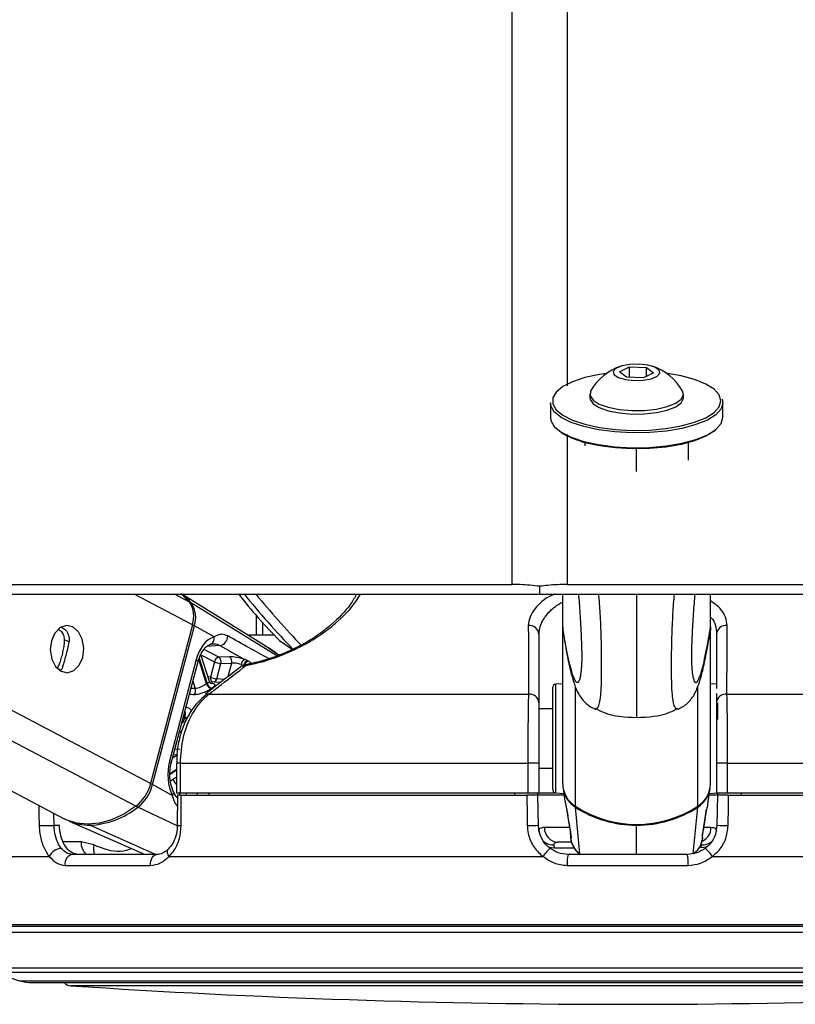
# Model space of a CAD drawing. Header units: millimetres. Extents: x 20 to 26560, y 40 to 18133.
# Tile 6 of 97: x 5116 to 5273, y 5933 to 6133. Entities that reach past the tile are written whole.
import ezdxf

# ---------------------------------------------------------------- set-up
doc = ezdxf.new("R2010")
doc.units = ezdxf.units.MM
doc.header["$LTSCALE"] = 2

msp = doc.modelspace()

# ---------------------------------------------------------------- linework, layer by layer
at = {"color": 7, "linetype": 'Continuous', "lineweight": 25}
for p, q in [((5237.77, 6061.75), (5239.8, 6062.73)), ((5239.8, 6062.73), (5243.25, 6062.61)), ((5239.8, 6060.62), (5239.8, 6062.73)), ((5243.25, 6062.61), (5244.66, 6061.5)), ((5243.25, 6060.82), (5243.25, 6062.61)), ((5239.18, 6060.65), (5237.77, 6061.75)), ((5242.63, 6060.52), (5239.18, 6060.65)), ((5244.66, 6061.5), (5242.63, 6060.52)), ((5231.72, 6057.18), (5231.72, 6056.47)), ((5250.72, 6056.47), (5250.72, 6057.18)), ((5223.72, 6055.46), (5223.72, 6052.46)), ((5258.72, 6052.46), (5258.72, 6055.46)), ((5230.72, 6047.37), (5230.72, 6046.69)), ((5251.72, 6043.79), (5251.72, 6047.37)), ((5038.49, 6016.65), (5125.08, 5971.1)), ((5165.85, 6006.19), (5148.94, 6016.65)), ((5221.54, 6018.23), (5221.54, 6016.65)), ((5226.22, 6010.02), (5226.22, 6016.65)), ((5256.22, 6010.02), (5256.22, 6016.65)), ((5164.05, 6012.37), (5164.05, 6008.36)), ((5151.09, 6010.43), (5142.62, 5978.24)), ((5143.02, 5978.02), (5151.49, 6010.21)), ((5155.48, 6007.98), (5151.49, 6010.21)), ((5226.22, 6010.02), (5226.22, 6010.01)), ((5226.22, 5978.24), (5226.22, 6010.01)), ((5256.22, 6010.02), (5256.22, 6010.01)), ((5256.22, 5978.24), (5256.22, 6008.89)), ((5168.79, 6007.25), (5171.36, 6005.47)), ((5221.42, 5994.61), (5221.42, 6008.5)), ((5257.42, 6008.5), (5257.42, 5997.49)), ((5168.74, 6004.15), (5166.05, 6006.04)), ((5151.87, 6003.36), (5146.45, 5982.74)), ((5146.81, 5982.36), (5152.23, 6002.98)), ((5154.58, 5998.95), (5152.81, 6004.4)), ((5155.55, 6002.92), (5154.73, 5999.81)), ((5158.62, 6003.95), (5156.47, 6003.86)), ((5156.88, 6002.57), (5159.03, 6002.66)), ((5162.32, 6003.1), (5161.62, 6003.43)), ((5124.6, 6001.46), (5124.38, 6001.2)), ((5156.06, 5999.46), (5156.88, 6002.57)), ((5160.98, 6002.37), (5161.46, 6002.17)), ((5161.34, 6002.03), (5161.29, 6001.99)), ((5156.79, 5998.73), (5154.85, 5998.87)), ((5224.22, 5991), (5224.22, 5997.79)), ((5226.22, 5998.46), (5224.79, 5998.39)), ((5257.42, 5998.4), (5256.22, 5998.46)), ((5153.85, 5996.23), (5153.79, 5996.18)), ((5154.44, 5996.36), (5219.28, 5996.36)), ((5257.42, 5996.51), (5257.42, 5994.61)), ((5259.55, 5996.36), (5324.39, 5996.36)), ((5224.22, 5993.36), (5221.42, 5993.36)), ((5224.22, 5976.93), (5224.22, 5991)), ((5147.87, 5982.36), (5147.87, 5976.36)), ((5148.66, 5982.36), (5219.15, 5982.36)), ((5148.66, 5976.36), (5148.66, 5982.36)), ((5221.42, 5982.36), (5219.15, 5982.36)), ((5219.15, 5982.36), (5219.15, 5976.36)), ((5221.42, 5976.36), (5221.42, 5982.36)), ((5221.42, 5981.36), (5224.22, 5981.36)), ((5259.69, 5982.36), (5257.42, 5982.36)), ((5257.42, 5982.36), (5257.42, 5976.36)), ((5259.69, 5982.36), (5330.18, 5982.36)), ((5259.69, 5976.36), (5259.69, 5982.36)), ((5146.62, 5978.81), (5147.87, 5979.61)), ((5147.01, 5975.79), (5143.02, 5978.02)), ((5226.31, 5977.23), (5226.69, 5974.69)), ((5255.73, 5974.62), (5256.12, 5977.23)), ((5147.87, 5976.36), (5148.66, 5976.36)), ((5148.04, 5975.86), (5148.03, 5969.72)), ((5148.66, 5976.36), (5219.15, 5976.36)), ((5148.83, 5975.86), (5218.93, 5975.86)), ((5154.45, 5976.36), (5154.45, 5975.86)), ((5216.42, 5976.36), (5216.42, 5975.86)), ((5219.15, 5976.36), (5221.42, 5976.36)), ((5221.21, 5975.86), (5221.2, 5976.36)), ((5221.31, 5969.75), (5221.21, 5975.86)), ((5226.52, 5975.86), (5221.21, 5975.86)), ((5221.42, 5976.36), (5224.63, 5976.36)), ((5224.79, 5976.33), (5226.46, 5976.24)), ((5257.63, 5975.86), (5255.92, 5975.86)), ((5255.97, 5976.24), (5257.63, 5976.33)), ((5257.42, 5976.36), (5259.69, 5976.36)), ((5257.63, 5975.86), (5257.52, 5969.75)), ((5257.64, 5976.36), (5257.63, 5975.86)), ((5259.69, 5976.36), (5330.18, 5976.36)), ((5259.9, 5975.86), (5330.01, 5975.86)), ((5262.42, 5976.36), (5262.42, 5975.86)), ((5227.01, 5973.03), (5227.21, 5971.81)), ((5229.73, 5963.96), (5228.81, 5973.43)), ((5252.71, 5963.96), (5253.63, 5973.43)), ((5254.64, 5968.11), (5255.42, 5973.03)), ((5255.36, 5972.78), (5255.43, 5973.03)), ((5227.21, 5971.81), (5227.82, 5968.11)), ((5124.11, 5969.75), (5123.01, 5969.75)), ((5126.11, 5970.62), (5141.48, 5963.86)), ((5227.83, 5967.18), (5227.87, 5966.96)), ((5131.12, 5965.77), (5128.49, 5966.41)), ((5224.55, 5965.21), (5224.48, 5965.8)), ((5228.02, 5966.36), (5225.23, 5966.36)), ((5254.35, 5965.8), (5254.28, 5965.21)), ((5090.62, 5963.46), (5122.06, 5963.46)), ((5143.9, 5963.86), (5126.78, 5963.86)), ((5146.35, 5963.46), (5222.24, 5963.46)), ((5251.52, 5963.86), (5227.31, 5963.86)), ((5256.6, 5963.46), (5332.48, 5963.46)), ((5125.27, 5961.64), (5142.62, 5961.64)), ((5227.15, 5961.64), (5251.68, 5961.64)), ((5382.52, 5949.26), (5096.31, 5949.26)), ((5110.72, 5939.98), (5116.04, 5938.25)), ((5118.52, 5937.86), (5360.32, 5937.86))]:
    msp.add_line(p, q, dxfattribs=at)
at = {"color": 8, "linetype": 'Continuous', "lineweight": 25}
for p, q in [((5227.12, 6049.03), (5227.12, 6018.61)), ((5241.22, 6041.51), (5241.22, 6046.11)), ((5139.59, 5973.62), (5057.79, 6016.65)), ((5142.62, 5978.24), (5069.6, 6016.65)), ((5151.09, 6010.43), (5139.26, 6016.65)), ((5150.49, 6015.05), (5147.43, 6016.65)), ((5168.24, 6004.1), (5150.89, 6014.8)), ((5126.03, 6006.96), (5125.17, 6007.41)), ((5156.47, 6003.86), (5153.46, 6005.44)), ((5156.67, 6006.22), (5154.04, 6006.04)), ((5153.98, 5998.45), (5152.37, 6003.41)), ((5152.44, 6003.63), (5154.09, 5998.52)), ((5152.83, 6004.35), (5155.55, 6002.92)), ((5159.03, 6002.66), (5158.3, 5999.9)), ((5168.9, 6004.36), (5168.44, 6004.36)), ((5124.38, 6001.2), (5123.7, 6001.56)), ((5161.45, 6002.1), (5161.46, 6002.17)), ((5161.46, 6002.17), (5161.55, 6002.13)), ((5151.19, 5999.01), (5151.67, 5997.52)), ((5157.58, 5999.34), (5156.06, 5999.46)), ((5151.67, 5997.52), (5150.8, 5997.53)), ((5224.79, 5998.39), (5224.79, 5991.21)), ((5228.79, 5973.62), (5228.79, 5997.84)), ((5253.65, 5973.62), (5253.65, 5997.87)), ((5257.65, 5994.61), (5257.65, 5991.21)), ((5149.5, 5991.54), (5149.26, 5991.67)), ((5149.3, 5991.84), (5149.55, 5991.71)), ((5224.79, 5991.21), (5224.79, 5976.33)), ((5148.54, 5985.17), (5147.56, 5985.2)), ((5148.14, 5984.07), (5147.08, 5983.38)), ((5147.27, 5984.1), (5148.14, 5984.07)), ((5146.56, 5980.29), (5147.87, 5981.14)), ((5147.87, 5980.93), (5146.56, 5980.09)), ((5148.66, 5982.36), (5147.87, 5982.36)), ((5148.56, 5976.36), (5148.43, 5975.86)), ((5149.85, 5975.86), (5149.99, 5976.36)), ((5152.11, 5976.36), (5151.98, 5975.86)), ((5148.02, 5969.64), (5140, 5973.43)), ((5123.01, 5969.75), (5122.95, 5972.22)), ((5143.61, 5963.86), (5130.27, 5969.78)), ((5227.73, 5969.31), (5222.52, 5969.31)), ((5241.22, 5969.96), (5241.22, 5969.78)), ((5241.22, 5963.86), (5241.22, 5969.78)), ((5256.31, 5969.31), (5255.02, 5969.31)), ((5254.55, 5967.77), (5254.65, 5968.11)), ((5128.49, 5966.41), (5124.87, 5966.41)), ((5224.55, 5965.21), (5228.5, 5965.21)), ((5383.22, 5949.55), (5095.61, 5949.55)), ((5097.57, 5948.08), (5381.26, 5948.08)), ((5108.88, 5940.85), (5369.95, 5940.85)), ((5110.72, 5939.98), (5368.12, 5939.98)), ((5116.04, 5938.25), (5362.79, 5938.25)), ((5331.99, 5937.23), (5126.4, 5937.23))]:
    msp.add_line(p, q, dxfattribs=at)
at = {"color": 8, "linetype": 'Continuous', "lineweight": 25, "flags": 128}
for points in [[(5215.96, 6018.61), (5216.02, 6839.36), (5216.04, 6946.84), (5216.07, 7054.33), (5216.12, 7161.82), (5216.2, 7269.32), (5216.29, 7321.06)], [(5151.87, 6003.36), (5152.03, 6003.26), (5152.15, 6003.16), (5152.22, 6003.07), (5152.24, 6002.99), (5152.23, 6002.98)], [(5154.73, 5999.81), (5154.41, 5999.85), (5154.28, 5999.86)], [(5146.45, 5982.74), (5146.61, 5982.64), (5146.73, 5982.54), (5146.8, 5982.45), (5146.81, 5982.37), (5146.81, 5982.36)], [(5147.01, 5975.79), (5147.15, 5975.97), (5147.25, 5976.14), (5147.3, 5976.3), (5147.29, 5976.44), (5147.27, 5976.51)], [(5119.91, 5973.82), (5119.95, 5971.86), (5120, 5969.69)], [(5146.35, 5963.46), (5146.18, 5963.79), (5146.07, 5964.1), (5146.02, 5964.39), (5146.04, 5964.64), (5146.13, 5964.85), (5146.2, 5964.93)], [(5223.71, 5965.26), (5223.94, 5965.23), (5224.55, 5965.21)], [(5255.43, 5965.33), (5254.89, 5965.23), (5254.28, 5965.21)]]:
    msp.add_lwpolyline(points, dxfattribs=at)
at = {"color": 7, "linetype": 'Continuous', "lineweight": 25, "flags": 128}
for points in [[(5240.73, 6059.97), (5242.57, 6060.03), (5244.21, 6060.34), (5245.39, 6060.84), (5245.94, 6061.45), (5245.77, 6062.1), (5244.91, 6062.67), (5243.48, 6063.09), (5241.71, 6063.28), (5239.86, 6063.22), (5238.22, 6062.92), (5237.04, 6062.42), (5236.49, 6061.8), (5236.66, 6061.15), (5237.53, 6060.58), (5238.96, 6060.17), (5240.73, 6059.97)], [(5235.11, 6061.41), (5233.69, 6061.2), (5230.75, 6060.56), (5228.24, 6059.73), (5226.27, 6058.73), (5224.9, 6057.62), (5224.2, 6056.44), (5224.2, 6055.23), (5224.9, 6054.04), (5226.27, 6052.93), (5228.24, 6051.94), (5230.75, 6051.11), (5233.69, 6050.47), (5236.93, 6050.05), (5240.35, 6049.86), (5243.81, 6049.92), (5247.16, 6050.23), (5250.26, 6050.76), (5253, 6051.5), (5255.25, 6052.42), (5256.93, 6053.47), (5257.97, 6054.63), (5258.32, 6055.83), (5258.32, 6055.83)], [(5258.32, 6055.83), (5257.97, 6057.04), (5256.93, 6058.19), (5255.25, 6059.25), (5253, 6060.16), (5250.26, 6060.9), (5247.59, 6061.38)], [(5231.89, 6057.81), (5231.86, 6057.75), (5231.77, 6056.85), (5232.38, 6055.97), (5233.64, 6055.18), (5235.47, 6054.54), (5237.72, 6054.1), (5240.23, 6053.88)], [(5240.23, 6053.88), (5242.82, 6053.91), (5245.29, 6054.18), (5247.45, 6054.68), (5249.15, 6055.36), (5250.27, 6056.18), (5250.71, 6057.07), (5250.55, 6057.81)], [(5258.6, 6056.16), (5258.72, 6055.46), (5258.36, 6054.23), (5257.3, 6053.04), (5255.58, 6051.96), (5253.27, 6051.02), (5250.47, 6050.27), (5247.29, 6049.72), (5243.87, 6049.41), (5240.33, 6049.35), (5236.83, 6049.54), (5233.51, 6049.97), (5230.51, 6050.62), (5227.94, 6051.47), (5225.92, 6052.49), (5224.52, 6053.63), (5223.81, 6054.84), (5223.72, 6055.46)], [(5231.72, 6056.47), (5231.77, 6056.14), (5232.38, 6055.26), (5233.64, 6054.47), (5235.47, 6053.83), (5237.72, 6053.39), (5240.23, 6053.17)], [(5240.23, 6053.17), (5242.82, 6053.2), (5245.29, 6053.47), (5247.45, 6053.97), (5249.15, 6054.65), (5250.27, 6055.46), (5250.71, 6056.36), (5250.72, 6056.47)], [(5223.72, 6052.46), (5223.81, 6051.84), (5224.52, 6050.63), (5225.92, 6049.49), (5227.94, 6048.47), (5230.51, 6047.62), (5233.51, 6046.97), (5236.83, 6046.54), (5240.33, 6046.35), (5243.87, 6046.41), (5247.29, 6046.72), (5250.47, 6047.27), (5253.27, 6048.03), (5255.58, 6048.96), (5257.3, 6050.05), (5258.36, 6051.23), (5258.72, 6052.46)], [(5257.26, 6050.01), (5256.93, 6049.73), (5255.25, 6048.67), (5253, 6047.75), (5250.26, 6047.01), (5247.16, 6046.48), (5243.81, 6046.18), (5240.35, 6046.11), (5236.93, 6046.3), (5233.69, 6046.72), (5230.75, 6047.36), (5228.24, 6048.19), (5226.27, 6049.18), (5225.18, 6050.01)], [(5110.01, 6018.61), (5125.53, 6018.61), (5133.29, 6018.61), (5148.81, 6018.61), (5156.57, 6018.61), (5164.32, 6018.61), (5179.84, 6018.61), (5187.6, 6018.61), (5201.78, 6018.61), (5215.96, 6018.61)], [(5227.12, 6018.61), (5231, 6018.61), (5246.52, 6018.61), (5254.27, 6018.61), (5269.79, 6018.61), (5277.55, 6018.61), (5293.07, 6018.61), (5300.83, 6018.61), (5308.59, 6018.61), (5324.1, 6018.61), (5331.86, 6018.61), (5347.38, 6018.61), (5355.14, 6018.61), (5370.66, 6018.61), (5378.41, 6018.61), (5386.17, 6018.61), (5401.69, 6018.61), (5409.45, 6018.61), (5424.97, 6018.61), (5432.73, 6018.61)], [(5112.75, 6016.65), (5120.51, 6016.65), (5136.02, 6016.65), (5143.78, 6016.65), (5159.3, 6016.65), (5167.06, 6016.65), (5182.58, 6016.65), (5190.34, 6016.65), (5198.09, 6016.65), (5209.82, 6016.65), (5221.54, 6016.65)], [(5148.78, 6016.7), (5148.89, 6016.62), (5150.49, 6015.05)], [(5221.54, 6016.65), (5225.42, 6016.65), (5233.18, 6016.65), (5248.69, 6016.65), (5256.45, 6016.65), (5264.21, 6016.65), (5279.73, 6016.65), (5287.49, 6016.65), (5303, 6016.65), (5310.76, 6016.65), (5326.28, 6016.65), (5334.04, 6016.65), (5341.8, 6016.65), (5357.32, 6016.65), (5365.07, 6016.65), (5380.59, 6016.65), (5388.35, 6016.65), (5403.87, 6016.65), (5411.63, 6016.65), (5419.39, 6016.65), (5434.9, 6016.65)], [(5126.83, 6009.99), (5125.53, 6010.29), (5124.24, 6009.85), (5123.16, 6008.76), (5122.47, 6007.16), (5122.26, 6005.32), (5122.56, 6003.49), (5123.34, 6001.97), (5124.47, 6000.99), (5125.77, 6000.69), (5127.06, 6001.13), (5128.14, 6002.22), (5128.83, 6003.82), (5129.04, 6005.67), (5128.74, 6007.49), (5127.96, 6009.01), (5126.83, 6009.99)], [(5162.44, 6003.04), (5162.41, 6003.06), (5162.32, 6003.1)], [(5162.12, 6002.37), (5162.15, 6002.37), (5162.19, 6002.37)], [(5148.82, 5969.69), (5148.82, 5973.68), (5148.83, 5975.86)], [(5218.93, 5975.86), (5219, 5971.86), (5219.04, 5969.69)], [(5259.79, 5969.69), (5259.86, 5973.68), (5259.9, 5975.86)], [(5139.59, 5973.62), (5137.16, 5972.05), (5134.69, 5970.9), (5132.23, 5970.2), (5129.84, 5969.96), (5127.57, 5970.2), (5125.48, 5970.9), (5125.08, 5971.1)], [(5120, 5969.69), (5120.3, 5969.69), (5120.65, 5969.7), (5121.04, 5969.71), (5121.46, 5969.72), (5121.89, 5969.73), (5122.3, 5969.74), (5122.68, 5969.75), (5123.01, 5969.75)], [(5227.89, 5967.77), (5227.79, 5968.12), (5227.78, 5968.15)], [(5254.65, 5968.11), (5254.65, 5968.12), (5254.65, 5968.15)], [(5142.62, 5961.64), (5142.61, 5962.06), (5142.67, 5962.47), (5142.78, 5962.86), (5142.94, 5963.2), (5143.14, 5963.48), (5143.37, 5963.69), (5143.63, 5963.82), (5143.9, 5963.86)]]:
    msp.add_lwpolyline(points, dxfattribs=at)
at = {"color": 7, "linetype": 'Continuous', "lineweight": 25}
for centre, radius, start, end in [((5241.22, 6052.72), 10.63, 107.2827, 151.3843), ((5241.22, 6052.72), 10.63, 28.6157, 72.7173), ((5143.06, 6008.42), 10.1, 39.161, 55.2623), ((5230.35, 6069.9), 87.83, 217.2856, 225.504), ((5293.68, 6123.83), 170.1, 219.0404, 224.1114), ((5146.12, 6012.13), 5.25, 341.1561, 33.7642), ((5146.54, 6011.9), 5.22, 341.1561, 33.7642), ((5219.51, 6008.36), 1.91, 4.3546, 97.8182), ((5259.32, 6008.36), 1.91, 82.1818, 175.6454), ((5154.32, 6007.63), 1.21, 283.6815, 16.8539), ((5156.31, 6008.13), 1.95, 280.669, 0.712), ((5156.73, 6002.69), 1.2, 102.469, 168.7467), ((5157.07, 6006.01), 3.44, 243.8208, 266.8784), ((5155.71, 6002.91), 1.21, 344.1583, 51.71), ((5157.86, 6002.99), 1.21, 344.1583, 51.71), ((5162.56, 6002.12), 1.61, 125.7992, 171.1452), ((5162.67, 6001.92), 1.24, 106.8627, 168.1982), ((5162.52, 6000.41), 2, 101.3999, 127.7261), ((5156.25, 6002.9), 3.44, 243.8208, 266.8784), ((5150.38, 5997.12), 1.35, 323.4956, 17.0041), ((5158.26, 5991.96), 7.78, 122.3965, 123.4334), ((5155.2, 5998.79), 1.27, 195.5693, 258.3378), ((5155.31, 5998.85), 1.26, 194.7592, 258.1829), ((5158.88, 5991.58), 7.14, 122.3965, 123.4334), ((5224.82, 5997.79), 0.6, 93, 180), ((5219.51, 5994.46), 1.91, 4.324, 97.0709), ((5259.32, 5994.46), 1.91, 82.9291, 175.676), ((5164.76, 5987.62), 15.75, 164.9382, 165.5858), ((5134.33, 5980.38), 8.57, 307.8946, 345.4913), ((5134.77, 5980.15), 8.52, 307.8946, 345.4913), ((5224.82, 5976.93), 0.6, 180, 267), ((5231.75, 5978.29), 5.53, 180.6081, 237.645), ((5231.78, 5978.1), 5.54, 189.0588, 237.5526), ((5250.66, 5978.1), 5.54, 302.4474, 350.9412), ((5250.68, 5978.29), 5.53, 302.355, 359.3919), ((5129.56, 5986.48), 16.72, 272.4385, 308.6711), ((5241.22, 5992.87), 22.92, 237.1577, 302.8423), ((5241.16, 5992.51), 22.73, 237.0768, 270.1393), ((5241.27, 5992.51), 22.73, 269.8607, 302.9232), ((5130.19, 5980.03), 10.25, 246.5761, 270.446), ((5218.98, 6008.6), 38.91, 270.087, 273.4336), ((5225.38, 5969.21), 2.86, 178.0893, 266.9147), ((5259.85, 6008.6), 38.91, 266.5664, 269.913), ((5124.6, 5962.29), 2.8, 92.3962, 155.3265), ((5228.14, 5959.68), 7.01, 129.5415, 147.3724), ((5250.69, 5959.68), 7.01, 32.6276, 50.4585), ((5127.1, 5962.02), 1.87, 99.6826, 191.5638), ((5234.26, 5962.23), 7.13, 166.8311, 184.7596), ((5244.58, 5962.23), 7.13, 355.2404, 13.1689), ((5118.52, 5945.86), 8, 252, 270), ((5126.54, 5939.23), 2, 223.253, 266.1738), ((5239.42, 7627.02), 1693.56, 266.17378, 273.82622)]:
    msp.add_arc(centre, radius, start, end, dxfattribs=at)
at = {"color": 8, "linetype": 'Continuous', "lineweight": 25}
for centre, radius, start, end in [((5313.76, 6140.34), 194.26, 219.5477, 223.6682), ((5150.67, 6014.43), 0.429, 60.0561, 95.3461), ((5150.62, 6008.55), 1.87, 62.5952, 76.0867), ((5162.79, 6001.87), 1.22, 106.9269, 164.589), ((5161.83, 6001.26), 0.911, 82.6307, 122.6133), ((5162.21, 6002.12), 0.265, 108.889, 171.2632), ((5163.01, 6001.54), 1.05, 83.9416, 133.2974), ((5155.6, 5999.63), 0.887, 168.4117, 242.152), ((5155.21, 5999.64), 0.871, 289.6729, 347.9168), ((5154.33, 5995.45), 0.909, 83.0656, 122.0426), ((5150.86, 5994.29), 3.07, 243.8633, 253.5947), ((5150.92, 5994.38), 3, 242.8391, 253.4908), ((5156.9, 5985.17), 11.53, 211.6939, 218.4637), ((5142.15, 5976.35), 1.87, 62.5956, 76.0938), ((5140.46, 5974.29), 0.983, 217.6844, 241.983), ((5229.23, 5973.41), 0.423, 155.4911, 177.5843), ((5253.2, 5973.41), 0.423, 2.4157, 24.5089), ((5130.47, 5970.18), 0.454, 208.592, 244.1531), ((5148.64, 5974.12), 4.43, 262.105, 272.3561), ((5253.35, 5969.25), 2.96, 295.6589, 1.0565), ((5131.78, 5966.28), 3.29, 177.8092, 227.4757), ((5133.97, 5964.98), 2.96, 164.4229, 202.167), ((5224.32, 5968.93), 3.13, 232.1639, 272.9769), ((5254.52, 5968.93), 3.13, 267.0307, 307.1254)]:
    msp.add_arc(centre, radius, start, end, dxfattribs=at)
at = {"color": 7, "linetype": 'Continuous', "lineweight": 25}
for centre, major_axis, ratio, start_param, end_param in [((5156.49, 6000.79), (0.17, 7.38), 0.672172, 0.239822, 1.230488), ((5160.36, 6002.96), (2.73, -0.61), 0.283233, 1.155827, 2.325521), ((5160.15, 6002.03), (1.77, -0.35), 0.303217, 1.148479, 2.318172), ((5151.07, 5980.17), (0.17, 7.38), 0.672172, 1.230488, 2.221154)]:
    msp.add_ellipse(centre, major_axis=major_axis, ratio=ratio, start_param=start_param, end_param=end_param, dxfattribs=at)
at = {"color": 8, "linetype": 'Continuous', "lineweight": 25}
for points, knots in [([(5226.78, 7318.76), (5226.82, 7295.77), (5226.93, 7233.67), (5226.97, 7132.51), (5227.02, 7015.24), (5227.05, 6897.99), (5227.06, 6780.73), (5227.1, 6501.03), (5227.11, 6260.42), (5227.12, 6058.89)], [0, 0, 0, 0, 0.054735, 0.147805, 0.240875, 0.333945, 0.427015, 0.520085, 1, 1, 1, 1]), ([(5161.95, 6002.16), (5162.34, 6002.24), (5164.57, 6002.71), (5168.76, 6003.96), (5173.54, 6006.14), (5177.26, 6008.44), (5181.02, 6011.39), (5183.78, 6014.2), (5184.9, 6016.16), (5185.18, 6016.65)], [0, 0, 0, 0, 0.036346, 0.20369, 0.369913, 0.505476, 0.641424, 0.909373, 1, 1, 1, 1]), ([(5224.62, 6016.65), (5224.4, 6016.57), (5222.53, 6015.81), (5220.83, 6014.1), (5219.45, 6011.99), (5219.32, 6010.83), (5219.25, 6010.25)], [0, 0, 0, 0, 0.056746, 0.491027, 0.745499, 1, 1, 1, 1]), ([(5232.77, 5993.37), (5232.84, 5993.34), (5233.03, 5993.26), (5233.32, 5993.5), (5233.58, 5994.08), (5233.77, 5994.84), (5233.88, 5995.57), (5233.99, 5996.6), (5234.06, 5997.84), (5234.1, 5999.14), (5234.11, 6000.29), (5234.12, 6001.58), (5234.12, 6003), (5234.11, 6004.6), (5234.09, 6006.26), (5234.04, 6008.2), (5233.96, 6010.37), (5233.81, 6013.39), (5233.65, 6015.37), (5233.55, 6016.65)], [0, 0, 0, 0, 0.064534, 0.179065, 0.294659, 0.344357, 0.394336, 0.4541, 0.515213, 0.550141, 0.5858, 0.616399, 0.652457, 0.689773, 0.728026, 0.767215, 0.826118, 0.886331, 1, 1, 1, 1]), ([(5241.22, 6016.65), (5241.22, 6015.71), (5241.22, 6014.36), (5241.22, 6012.25), (5241.22, 6010.44), (5241.22, 6008.68), (5241.22, 6006.86), (5241.22, 6005.36), (5241.22, 6003.69), (5241.22, 6002.23), (5241.22, 6000.69), (5241.22, 5999.26), (5241.22, 5998.11), (5241.22, 5996.91), (5241.22, 5995.97), (5241.22, 5995.02), (5241.22, 5994.26), (5241.22, 5993.54), (5241.22, 5992.97), (5241.22, 5992.46), (5241.22, 5992.06), (5241.22, 5991.78), (5241.22, 5991.64), (5241.22, 5991.64), (5241.22, 5991.64)], [0, 0, 0, 0, 0.076876, 0.110184, 0.158941, 0.208294, 0.232661, 0.282229, 0.307581, 0.343967, 0.381413, 0.417799, 0.455099, 0.48188, 0.536385, 0.564076, 0.611587, 0.659476, 0.708213, 0.757134, 0.822512, 0.888106, 0.954199, 1, 1, 1, 1]), ([(5249.66, 5993.37), (5249.59, 5993.34), (5249.4, 5993.26), (5249.11, 5993.5), (5248.85, 5994.08), (5248.67, 5994.84), (5248.55, 5995.57), (5248.44, 5996.6), (5248.37, 5997.84), (5248.34, 5999.14), (5248.32, 6000.29), (5248.32, 6001.58), (5248.32, 6003), (5248.32, 6004.6), (5248.35, 6006.26), (5248.4, 6008.2), (5248.48, 6010.37), (5248.63, 6013.39), (5248.78, 6015.37), (5248.89, 6016.65)], [0, 0, 0, 0, 0.063889, 0.178499, 0.294172, 0.343905, 0.393918, 0.453724, 0.514879, 0.549831, 0.585515, 0.616134, 0.652218, 0.689559, 0.727838, 0.767055, 0.825998, 0.886253, 1, 1, 1, 1]), ([(5221.42, 6008.5), (5221.43, 6008.78), (5221.46, 6009.35), (5221.69, 6010.21), (5222.06, 6011.09), (5222.55, 6011.9), (5223.14, 6012.66), (5223.79, 6013.34), (5224.56, 6014.01), (5225.35, 6014.6), (5225.95, 6014.93), (5226.22, 6015.07)], [0, 0, 0, 0, 0.121384, 0.243822, 0.369632, 0.496631, 0.600105, 0.704306, 0.810969, 0.918575, 1, 1, 1, 1]), ([(5259.58, 6010.25), (5259.51, 6010.82), (5259.36, 6011.97), (5258.39, 6013.74), (5256.94, 6014.78), (5256.22, 6015.29)], [0, 0, 0, 0, 0.325758, 0.664745, 1, 1, 1, 1]), ([(5165.31, 6010.93), (5165.31, 6010.55), (5165.31, 6009.7), (5165.31, 6008.84), (5165.31, 6008.36)], [0, 0, 0, 0, 0.440701, 1, 1, 1, 1]), ([(5256.22, 6011.96), (5256.22, 6011.96), (5257.33, 6010.9), (5257.38, 6009.7), (5257.42, 6008.5)], [0, 0, 0, 0, 0.0015665, 1, 1, 1, 1]), ([(5229.99, 6001.39), (5229.96, 6001.14), (5229.91, 6000.62), (5229.83, 6000.08), (5229.7, 5999.43), (5229.51, 5998.91), (5229.27, 5998.68), (5229.02, 5998.75), (5228.73, 5999.11), (5228.41, 5999.81), (5228, 6001.05), (5227.53, 6002.86), (5227.05, 6005.15), (5226.61, 6007.54), (5226.35, 6009.19), (5226.22, 6010.02)], [0, 0, 0, 0, 0.027351, 0.054016, 0.080851, 0.148772, 0.21746, 0.283348, 0.349464, 0.442524, 0.535874, 0.66709, 0.798771, 0.899307, 1, 1, 1, 1]), ([(5252.45, 6001.39), (5252.47, 6001.14), (5252.52, 6000.62), (5252.6, 6000.08), (5252.74, 5999.43), (5252.92, 5998.91), (5253.17, 5998.68), (5253.42, 5998.75), (5253.7, 5999.11), (5254.03, 5999.81), (5254.44, 6001.05), (5254.9, 6002.86), (5255.38, 6005.15), (5255.82, 6007.54), (5256.08, 6009.19), (5256.22, 6010.02)], [0, 0, 0, 0, 0.027351, 0.054016, 0.080851, 0.148772, 0.21746, 0.283348, 0.349464, 0.442524, 0.535874, 0.66709, 0.798771, 0.899307, 1, 1, 1, 1]), ([(5166.52, 6003.58), (5165.22, 6004.3), (5162.47, 6005.82), (5159.71, 6007.35), (5158.25, 6008.16)], [0, 0, 0, 0, 0.472376, 1, 1, 1, 1]), ([(5168.74, 6004.15), (5168.71, 6004.18), (5168.14, 6004.67), (5167.18, 6005.37), (5166.19, 6005.93), (5165.81, 6006.13)], [0, 0, 0, 0, 0.0341885, 0.6380273, 1, 1, 1, 1]), ([(5154.57, 5998.95), (5154.57, 5998.91), (5154.56, 5998.84), (5154.35, 5998.69), (5154.16, 5998.57), (5154.09, 5998.52)], [0, 0, 0, 0, 0.3725155, 0.7789086, 1, 1, 1, 1]), ([(5150.49, 5996.34), (5150.6, 5996.33), (5150.93, 5996.33), (5151.25, 5996.32), (5151.47, 5996.31)], [0, 0, 0, 0, 0.3491901, 1, 1, 1, 1]), ([(5149.57, 5992.85), (5149.6, 5992.75), (5149.68, 5992.52), (5149.64, 5992.11), (5149.57, 5991.81), (5149.55, 5991.71)], [0, 0, 0, 0, 0.332281, 0.764732, 1, 1, 1, 1]), ([(5150.85, 5992.89), (5150.82, 5992.98), (5150.74, 5993.27), (5150.37, 5993.57), (5149.96, 5993.66), (5149.75, 5993.71)], [0, 0, 0, 0, 0.1643591, 0.5782689, 1, 1, 1, 1]), ([(5149.5, 5991.54), (5149.45, 5991.35), (5149.33, 5990.97), (5149.11, 5990.54), (5148.95, 5990.37), (5148.9, 5990.33)], [0, 0, 0, 0, 0.428325, 0.857866, 1, 1, 1, 1]), ([(5148.44, 5988.73), (5148.57, 5988.73), (5148.74, 5988.74), (5148.9, 5988.83), (5148.95, 5988.85)], [0, 0, 0, 0, 0.717965, 1, 1, 1, 1]), ([(5147.01, 5975.79), (5147.24, 5975.01), (5147.5, 5974.16), (5147.99, 5973.7), (5148.04, 5973.66)], [0, 0, 0, 0, 0.9152227, 1, 1, 1, 1]), ([(5227.89, 5967.77), (5227.9, 5967.69), (5227.92, 5967.51), (5227.93, 5967.32), (5227.92, 5967.18), (5227.89, 5967.11), (5227.85, 5967.1), (5227.84, 5967.16), (5227.84, 5967.18)], [0, 0, 0, 0, 0.161718, 0.324577, 0.490919, 0.658403, 0.847645, 1, 1, 1, 1]), ([(5138.86, 5965.01), (5138.08, 5964.77), (5135.52, 5963.97), (5132.93, 5965.03), (5131.12, 5965.77)], [0, 0, 0, 0, 0.302747, 1, 1, 1, 1])]:
    msp.add_open_spline(points, degree=3, knots=knots, dxfattribs=at)
at = {"color": 7, "linetype": 'Continuous', "lineweight": 25}
for points, knots in [([(5221.54, 6018.23), (5220.23, 6018.37), (5218.36, 6018.58), (5216.51, 6018.6), (5215.96, 6018.61)], [0, 0, 0, 0, 0.700723, 1, 1, 1, 1]), ([(5227.12, 6018.61), (5225.82, 6018.58), (5223.96, 6018.53), (5222.1, 6018.3), (5221.54, 6018.23)], [0, 0, 0, 0, 0.700722, 1, 1, 1, 1]), ([(5184.41, 6016.65), (5184.02, 6015.95), (5182.86, 6013.9), (5180.09, 6011.05), (5176.56, 6008.28), (5173.09, 6006.14), (5168.58, 6004.08), (5164.63, 6002.89), (5162.56, 6002.45), (5162.19, 6002.37)], [0, 0, 0, 0, 0.135084, 0.394092, 0.521611, 0.653058, 0.809327, 0.965889, 1, 1, 1, 1]), ([(5229.43, 6016.65), (5229.44, 6016.52), (5229.5, 6015.76), (5229.61, 6014.27), (5229.75, 6012.16), (5229.87, 6010.14), (5229.97, 6008.25), (5230.02, 6006.86), (5230.06, 6005.71), (5230.08, 6004.96), (5230.09, 6004.31), (5230.09, 6003.8), (5230.08, 6003.3), (5230.07, 6002.81), (5230.04, 6002.1), (5230.01, 6001.69), (5229.99, 6001.39)], [0, 0, 0, 0, 0.032093, 0.175321, 0.320504, 0.466904, 0.561877, 0.658424, 0.702784, 0.748008, 0.777495, 0.807983, 0.833051, 0.870226, 0.908315, 1, 1, 1, 1]), ([(5253.01, 6016.65), (5253, 6016.52), (5252.94, 6015.76), (5252.83, 6014.27), (5252.68, 6012.16), (5252.56, 6010.14), (5252.47, 6008.25), (5252.41, 6006.86), (5252.37, 6005.71), (5252.36, 6004.96), (5252.35, 6004.31), (5252.35, 6003.8), (5252.35, 6003.3), (5252.36, 6002.81), (5252.39, 6002.1), (5252.42, 6001.69), (5252.45, 6001.39)], [0, 0, 0, 0, 0.032093, 0.175321, 0.320504, 0.466904, 0.561878, 0.658424, 0.702784, 0.748008, 0.777495, 0.807983, 0.833051, 0.870226, 0.908315, 1, 1, 1, 1]), ([(5125.17, 6007.41), (5125.13, 6007.74), (5125.04, 6008.4), (5124.52, 6009.14), (5124.04, 6009.36), (5123.84, 6009.45)], [0, 0, 0, 0, 0.371132, 0.7417826, 1, 1, 1, 1]), ([(5124.56, 6009.95), (5124.83, 6009.79), (5125.44, 6009.43), (5126.01, 6008.37), (5126.12, 6007.42), (5126.03, 6006.92), (5126.01, 6006.84)], [0, 0, 0, 0, 0.272682, 0.612725, 0.939335, 1, 1, 1, 1]), ([(5219.25, 6010.25), (5219.25, 6009.61), (5219.26, 6006.42), (5219.27, 6001.79), (5219.28, 5997.79), (5219.28, 5996.36)], [0, 0, 0, 0, 0.138099, 0.690493, 1, 1, 1, 1]), ([(5226.22, 6010.01), (5226.22, 6009.7), (5226.22, 6009.38), (5226.3, 6009.08), (5226.3, 6009.08)], [0, 0, 0, 0, 0.988788, 1, 1, 1, 1]), ([(5226.29, 6009.07), (5226.39, 6008.46), (5226.72, 6006.42), (5227.31, 6003.28), (5228, 6000.24), (5228.63, 5998.16), (5229.23, 5996.77), (5229.86, 5995.69), (5230.68, 5994.72), (5231.58, 5993.9), (5232.43, 5993.53), (5232.77, 5993.37)], [0, 0, 0, 0, 0.096155, 0.317786, 0.560575, 0.721544, 0.81719, 0.878608, 0.929015, 0.970756, 1, 1, 1, 1]), ([(5249.67, 5993.35), (5250.06, 5993.54), (5250.89, 5993.94), (5251.76, 5994.72), (5252.51, 5995.6), (5253.07, 5996.52), (5253.56, 5997.57), (5254.09, 5999.06), (5254.69, 6001.29), (5255.38, 6004.61), (5255.88, 6007.33), (5256.13, 6008.94), (5256.15, 6009.03)], [0, 0, 0, 0, 0.033957, 0.072365, 0.117713, 0.172642, 0.243778, 0.347718, 0.529266, 0.752627, 0.986063, 1, 1, 1, 1]), ([(5256.22, 6010.01), (5256.22, 6009.7), (5256.21, 6009.37), (5256.13, 6009.06), (5256.12, 6009.04)], [0, 0, 0, 0, 0.950775, 1, 1, 1, 1]), ([(5259.55, 5996.36), (5259.56, 5997), (5259.56, 6000.2), (5259.57, 6004.84), (5259.58, 6008.82), (5259.58, 6010.25)], [0, 0, 0, 0, 0.138099, 0.690493, 1, 1, 1, 1]), ([(5123.63, 6001.59), (5123.77, 6001.8), (5124.03, 6002.18), (5124.39, 6003.19), (5124.7, 6004.31), (5124.96, 6005.49), (5125.12, 6006.54), (5125.15, 6007.14), (5125.17, 6007.41)], [0, 0, 0, 0, 0.204636, 0.3763353, 0.5488341, 0.7033628, 0.8642848, 1, 1, 1, 1]), ([(5126.01, 6006.84), (5125.92, 6006.42), (5125.74, 6005.58), (5125.4, 6004.19), (5125.08, 6002.99), (5124.81, 6002.07), (5124.67, 6001.66), (5124.6, 6001.46)], [0, 0, 0, 0, 0.222076, 0.445772, 0.640142, 0.821651, 1, 1, 1, 1]), ([(5154.61, 6006.46), (5154.91, 6006.53), (5155.61, 6006.71), (5156.28, 6006.4), (5156.67, 6006.22)], [0, 0, 0, 0, 0.429774, 1, 1, 1, 1]), ([(5158.25, 6008.16), (5157.86, 6008.32), (5157.34, 6008.53), (5156.44, 6008.46), (5155.9, 6008.19), (5155.48, 6007.98)], [0, 0, 0, 0, 0.417867, 0.554004, 1, 1, 1, 1]), ([(5162.34, 6008.36), (5163.25, 6008.36), (5164.93, 6008.36), (5166.79, 6008.36), (5167.64, 6008.36)], [0, 0, 0, 0, 0.542966, 1, 1, 1, 1]), ([(5152.23, 6002.98), (5152.32, 6003.27), (5152.57, 6004.12), (5153.22, 6005.3), (5154.08, 6006.18), (5154.59, 6006.4), (5154.81, 6006.5)], [0, 0, 0, 0, 0.156405, 0.463075, 0.767291, 1, 1, 1, 1]), ([(5156.67, 6006.22), (5158.25, 6005.33), (5159.91, 6004.39), (5161.56, 6003.46), (5161.62, 6003.43)], [0, 0, 0, 0, 0.961066, 1, 1, 1, 1]), ([(5163.12, 6002.58), (5163.07, 6002.62), (5162.89, 6002.78), (5162.63, 6002.93), (5162.44, 6003.04)], [0, 0, 0, 0, 0.27439, 1, 1, 1, 1]), ([(5161.24, 6002.14), (5160.12, 6001.29), (5157.61, 5999.38), (5155.11, 5997.44), (5153.73, 5996.36)], [0, 0, 0, 0, 0.445925, 1, 1, 1, 1]), ([(5154.44, 5996.36), (5155.27, 5997), (5157.77, 5998.93), (5160.27, 6000.87), (5161.95, 6002.16)], [0, 0, 0, 0, 0.3309747, 1, 1, 1, 1]), ([(5154.99, 5998.47), (5154.99, 5998.47), (5155.01, 5998.46), (5154.93, 5998.49), (5154.77, 5998.61), (5154.61, 5998.79), (5154.59, 5998.93), (5154.59, 5998.95)], [0, 0, 0, 0, 0.062114, 0.304429, 0.571842, 0.938313, 1, 1, 1, 1]), ([(5151.47, 5996.31), (5151.59, 5996.32), (5151.96, 5996.32), (5152.66, 5996.47), (5153.51, 5996.77), (5154.33, 5997.16), (5154.74, 5997.42), (5154.95, 5997.54)], [0, 0, 0, 0, 0.119584, 0.349288, 0.573021, 0.788436, 1, 1, 1, 1]), ([(5153.98, 5998.45), (5153.84, 5998.36), (5153.55, 5998.18), (5153.02, 5997.88), (5152.46, 5997.64), (5152, 5997.52), (5151.76, 5997.52), (5151.67, 5997.52)], [0, 0, 0, 0, 0.2198592, 0.4403428, 0.6631396, 0.8854902, 1, 1, 1, 1]), ([(5155.05, 5997.61), (5155.15, 5997.68), (5155.42, 5997.86), (5155.68, 5998.11), (5155.7, 5998.31), (5155.45, 5998.46), (5155.07, 5998.5), (5154.88, 5998.52)], [0, 0, 0, 0, 0.116734, 0.333017, 0.551924, 0.773865, 1, 1, 1, 1]), ([(5153.82, 5996.15), (5153.28, 5995.71), (5152.07, 5994.72), (5150.53, 5992.6), (5149.2, 5989.97), (5148.31, 5987.01), (5147.88, 5984.43), (5147.91, 5982.87), (5147.92, 5982.36)], [0, 0, 0, 0, 0.148048, 0.335875, 0.527029, 0.71794, 0.908593, 1, 1, 1, 1]), ([(5148.66, 5982.36), (5148.78, 5984.15), (5149.02, 5987.72), (5150.93, 5992.47), (5152.97, 5995.14), (5154.24, 5996.19), (5154.44, 5996.36)], [0, 0, 0, 0, 0.31366, 0.627146, 0.941618, 1, 1, 1, 1]), ([(5219.28, 5996.36), (5219.25, 5995.33), (5219.21, 5993.28), (5219.16, 5988.55), (5219.15, 5984.72), (5219.15, 5982.64), (5219.15, 5982.36)], [0, 0, 0, 0, 0.317078, 0.634488, 0.949899, 1, 1, 1, 1]), ([(5221.42, 5982.36), (5221.42, 5982.61), (5221.42, 5984.42), (5221.42, 5987.78), (5221.42, 5991.92), (5221.42, 5993.71), (5221.42, 5994.61)], [0, 0, 0, 0, 0.050069, 0.365309, 0.6827, 1, 1, 1, 1]), ([(5257.42, 5994.61), (5257.42, 5994.46), (5257.42, 5993.54), (5257.42, 5991.21), (5257.42, 5987.05), (5257.42, 5983.92), (5257.42, 5982.36)], [0, 0, 0, 0, 0.058442, 0.373089, 0.686524, 1, 1, 1, 1]), ([(5259.69, 5982.36), (5259.68, 5984.15), (5259.68, 5987.72), (5259.64, 5992.47), (5259.59, 5995.14), (5259.56, 5996.19), (5259.55, 5996.36)], [0, 0, 0, 0, 0.31366, 0.627146, 0.941618, 1, 1, 1, 1]), ([(5232.83, 5993.53), (5233.39, 5993.22), (5235.95, 5991.85), (5238.91, 5991.72), (5241.22, 5991.63)], [0, 0, 0, 0, 0.218205, 1, 1, 1, 1]), ([(5241.22, 5991.63), (5243.53, 5991.72), (5246.49, 5991.85), (5249.04, 5993.22), (5249.6, 5993.53)], [0, 0, 0, 0, 0.781795, 1, 1, 1, 1]), ([(5147.27, 5976.51), (5147.16, 5976.76), (5146.83, 5977.52), (5146.51, 5979.03), (5146.48, 5980.82), (5146.71, 5981.89), (5146.81, 5982.36)], [0, 0, 0, 0, 0.152716, 0.457086, 0.763463, 1, 1, 1, 1]), ([(5148.04, 5975.31), (5147.91, 5975.44), (5147.65, 5975.73), (5147.4, 5976.27), (5147.27, 5976.55)], [0, 0, 0, 0, 0.474527, 1, 1, 1, 1]), ([(5148.83, 5975.86), (5148.66, 5975.86), (5148.34, 5975.86), (5148.07, 5975.86), (5148.06, 5975.86), (5148.06, 5975.86)], [0, 0, 0, 0, 0.364884, 0.729766, 1, 1, 1, 1]), ([(5221.21, 5975.86), (5221.19, 5975.86), (5221.14, 5975.86), (5220.8, 5975.86), (5220.29, 5975.86), (5219.64, 5975.86), (5219.17, 5975.86), (5218.93, 5975.86)], [0, 0, 0, 0, 0.197556, 0.39511, 0.592696, 0.790302, 1, 1, 1, 1]), ([(5226.7, 5974.69), (5226.72, 5974.54), (5226.77, 5974.21), (5226.86, 5973.81), (5226.93, 5973.47), (5226.99, 5973.21), (5227.04, 5972.97), (5227.06, 5972.84), (5227.07, 5972.78)], [0, 0, 0, 0, 0.187682, 0.3913, 0.540481, 0.69073, 0.844653, 1, 1, 1, 1]), ([(5259.9, 5975.86), (5259.67, 5975.86), (5259.22, 5975.86), (5258.58, 5975.86), (5258.07, 5975.86), (5257.7, 5975.86), (5257.65, 5975.86), (5257.63, 5975.86)], [0, 0, 0, 0, 0.1975557, 0.39511, 0.5926965, 0.790302, 1, 1, 1, 1]), ([(5227.07, 5972.78), (5227.2, 5971.96), (5227.47, 5970.29), (5227.75, 5968.62), (5227.89, 5967.77)], [0, 0, 0, 0, 0.493257, 1, 1, 1, 1]), ([(5255.36, 5972.78), (5255.23, 5971.96), (5254.97, 5970.29), (5254.69, 5968.62), (5254.55, 5967.77)], [0, 0, 0, 0, 0.4932571, 1, 1, 1, 1]), ([(5255.69, 5974.62), (5255.65, 5974.32), (5255.54, 5973.48), (5255.43, 5973.05), (5255.36, 5972.78)], [0, 0, 0, 0, 0.353993, 1, 1, 1, 1]), ([(5120, 5969.69), (5120.04, 5969.15), (5120.12, 5967.72), (5120.73, 5965.52), (5121.53, 5964.1), (5122.02, 5963.5), (5122.06, 5963.46)], [0, 0, 0, 0, 0.220493, 0.593656, 0.970348, 1, 1, 1, 1]), ([(5124.48, 5965.09), (5124.45, 5965.12), (5124.1, 5965.56), (5123.53, 5966.64), (5123.1, 5968.29), (5123.04, 5969.36), (5123.01, 5969.75)], [0, 0, 0, 0, 0.029546, 0.405549, 0.779029, 1, 1, 1, 1]), ([(5127.98, 5963.86), (5127.55, 5963.93), (5126.67, 5964.06), (5125.52, 5965.1), (5124.65, 5966.63), (5124.2, 5968.29), (5124.13, 5969.36), (5124.11, 5969.75)], [0, 0, 0, 0, 0.218197, 0.436397, 0.654383, 0.871258, 1, 1, 1, 1]), ([(5148.01, 5969.72), (5148.02, 5969.63), (5148.04, 5968.9), (5147.78, 5967.56), (5147.12, 5965.97), (5146.48, 5965.27), (5146.18, 5964.94)], [0, 0, 0, 0, 0.050126, 0.380214, 0.710996, 1, 1, 1, 1]), ([(5146.35, 5963.46), (5146.72, 5963.87), (5147.61, 5964.86), (5148.6, 5967.01), (5148.74, 5968.8), (5148.82, 5969.69)], [0, 0, 0, 0, 0.2603539, 0.6306901, 1, 1, 1, 1]), ([(5219.04, 5969.69), (5219.08, 5969.15), (5219.2, 5967.72), (5220.14, 5965.52), (5221.41, 5964.1), (5222.18, 5963.5), (5222.24, 5963.46)], [0, 0, 0, 0, 0.220493, 0.593656, 0.970348, 1, 1, 1, 1]), ([(5223.68, 5965.09), (5223.64, 5965.12), (5223.06, 5965.56), (5222.12, 5966.64), (5221.43, 5968.29), (5221.34, 5969.36), (5221.31, 5969.75)], [0, 0, 0, 0, 0.029546, 0.405549, 0.779029, 1, 1, 1, 1]), ([(5222.52, 5969.31), (5222.37, 5969.3), (5221.74, 5969.27), (5221.37, 5969.01), (5221.34, 5968.62), (5221.34, 5968.54)], [0, 0, 0, 0, 0.21314, 0.833707, 1, 1, 1, 1]), ([(5257.52, 5969.75), (5257.44, 5969.09), (5257.29, 5967.75), (5256.35, 5966.14), (5255.51, 5965.39), (5255.16, 5965.09)], [0, 0, 0, 0, 0.370015, 0.740315, 1, 1, 1, 1]), ([(5257.5, 5968.54), (5257.47, 5968.73), (5257.4, 5969.2), (5256.71, 5969.27), (5256.31, 5969.31)], [0, 0, 0, 0, 0.416459, 1, 1, 1, 1]), ([(5256.6, 5963.46), (5257.07, 5963.87), (5258.21, 5964.86), (5259.47, 5967.01), (5259.69, 5968.8), (5259.79, 5969.69)], [0, 0, 0, 0, 0.260354, 0.63069, 1, 1, 1, 1]), ([(5227.78, 5968.14), (5227.79, 5968.07), (5227.83, 5967.8), (5227.82, 5967.67), (5227.82, 5967.53), (5227.81, 5967.37), (5227.83, 5967.22), (5227.84, 5967.18)], [0, 0, 0, 0, 0.174238, 0.645744, 0.861199, 0.967082, 1, 1, 1, 1]), ([(5227.83, 5967.27), (5227.87, 5966.99), (5227.95, 5966.4), (5228.32, 5965.49), (5228.9, 5964.62), (5229.46, 5964.17), (5229.73, 5963.96)], [0, 0, 0, 0, 0.209596, 0.458257, 0.738167, 1, 1, 1, 1]), ([(5227.9, 5966.78), (5227.98, 5966.45), (5228.12, 5965.9), (5228.53, 5965.14), (5229.02, 5964.45), (5229.53, 5964.06), (5229.78, 5963.86)], [0, 0, 0, 0, 0.2890423, 0.4662546, 0.7303119, 1, 1, 1, 1]), ([(5254.6, 5967.27), (5254.56, 5966.99), (5254.48, 5966.4), (5254.12, 5965.49), (5253.54, 5964.62), (5252.98, 5964.17), (5252.71, 5963.96)], [0, 0, 0, 0, 0.209596, 0.458257, 0.738167, 1, 1, 1, 1]), ([(5252.83, 5964.02), (5253.02, 5964.17), (5253.46, 5964.51), (5253.9, 5965.15), (5254.31, 5965.9), (5254.45, 5966.45), (5254.53, 5966.78)], [0, 0, 0, 0, 0.217424, 0.500379, 0.690273, 1, 1, 1, 1]), ([(5254.55, 5967.77), (5254.53, 5967.48), (5254.5, 5967.02), (5254.6, 5967.12), (5254.6, 5967.24), (5254.6, 5967.27)], [0, 0, 0, 0, 0.581188, 0.917723, 1, 1, 1, 1]), ([(5254.6, 5967.19), (5254.6, 5967.2), (5254.62, 5967.28), (5254.62, 5967.38), (5254.62, 5967.51), (5254.61, 5967.62), (5254.61, 5967.74), (5254.64, 5968), (5254.66, 5968.15)], [0, 0, 0, 0, 0.009413, 0.064798, 0.135669, 0.269092, 0.610865, 1, 1, 1, 1]), ([(5126.78, 5963.86), (5126.35, 5963.92), (5125.51, 5964.03), (5124.81, 5964.74), (5124.48, 5965.09)], [0, 0, 0, 0, 0.51952, 1, 1, 1, 1]), ([(5146.19, 5964.94), (5146.14, 5964.88), (5145.75, 5964.47), (5144.98, 5964.06), (5144.3, 5963.78), (5143.92, 5963.87), (5143.9, 5963.87)], [0, 0, 0, 0, 0.072831, 0.509952, 0.980935, 1, 1, 1, 1]), ([(5227.31, 5963.86), (5226.63, 5963.92), (5225.32, 5964.03), (5224.21, 5964.74), (5223.68, 5965.09)], [0, 0, 0, 0, 0.51952, 1, 1, 1, 1]), ([(5224.48, 5965.8), (5224.48, 5965.86), (5224.46, 5966.09), (5224.62, 5966.26), (5224.93, 5966.35), (5225.12, 5966.36), (5225.23, 5966.36)], [0, 0, 0, 0, 0.167609, 0.639669, 0.784651, 1, 1, 1, 1]), ([(5255.16, 5965.09), (5254.58, 5964.72), (5253.46, 5964.02), (5252.15, 5963.91), (5251.52, 5963.86)], [0, 0, 0, 0, 0.519417, 1, 1, 1, 1]), ([(5122.06, 5963.46), (5122.52, 5962.95), (5123.48, 5961.91), (5124.66, 5961.73), (5125.27, 5961.64)], [0, 0, 0, 0, 0.485349, 1, 1, 1, 1]), ([(5142.62, 5961.64), (5143.26, 5961.72), (5144.63, 5961.88), (5145.76, 5962.92), (5146.35, 5963.46)], [0, 0, 0, 0, 0.475859, 1, 1, 1, 1]), ([(5222.24, 5963.46), (5222.95, 5962.95), (5224.43, 5961.91), (5226.23, 5961.73), (5227.15, 5961.64)], [0, 0, 0, 0, 0.485349, 1, 1, 1, 1]), ([(5251.68, 5961.64), (5252.54, 5961.72), (5254.33, 5961.88), (5255.82, 5962.92), (5256.6, 5963.46)], [0, 0, 0, 0, 0.475859, 1, 1, 1, 1])]:
    msp.add_open_spline(points, degree=3, knots=knots, dxfattribs=at)

doc.saveas('drawing.dxf')
